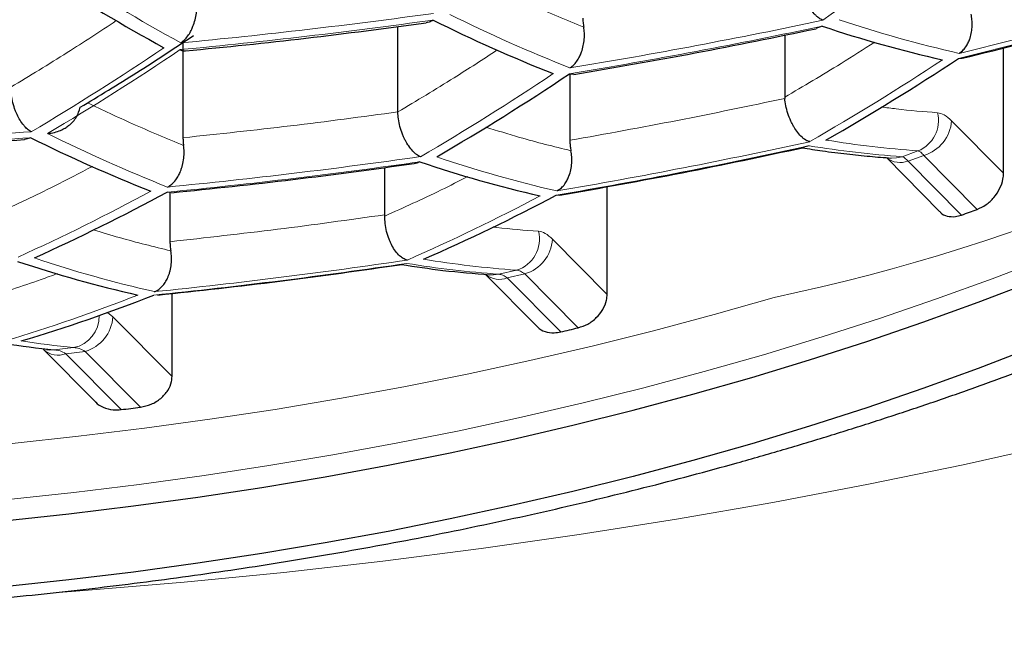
# Model space of a CAD drawing. Header units: millimetres. Extents: x 8 to 761, y 12 to 790.
# Tile 199 of 240: x 436 to 439.12, y 630.91 to 632.89. Entities that reach past the tile are written whole.
import ezdxf

# ---------------------------------------------------------------- set-up
doc = ezdxf.new("R2010")
doc.units = ezdxf.units.MM

msp = doc.modelspace()

# ---------------------------------------------------------------- linework, layer by layer
at = {"color": 7, "linetype": 'Continuous', "lineweight": 30}
for p, q in [((437.2006, 632.5934), (437.2006, 632.8643)), ((438.5454, 632.8653), (438.5255, 632.858)), ((438.4265, 632.8373), (438.4265, 632.6404)), ((436.5196, 632.8132), (436.5196, 632.5116)), ((439.12, 632.3992), (439.12, 632.7968)), ((438.9775, 632.7631), (438.9886, 632.7643)), ((437.7441, 632.7141), (437.7584, 632.7128)), ((437.7455, 632.714), (437.7455, 632.5035)), ((438.4265, 632.6404), (438.4266, 632.6363)), ((436.0371, 632.5117), (436.0174, 632.5065)), ((438.5039, 632.4861), (438.4875, 632.4822)), ((438.7485, 632.4486), (438.9183, 632.2771)), ((437.1593, 632.2676), (437.1593, 632.4177)), ((437.8636, 632.0154), (437.8636, 632.3572)), ((436.4834, 632.3383), (436.4692, 632.3391)), ((436.4783, 632.3385), (436.4783, 632.1824)), ((437.7026, 632.3296), (437.7136, 632.3311)), ((437.1592, 632.2635), (437.1593, 632.2676)), ((437.4783, 632.0788), (437.6418, 631.9137)), ((436.485, 631.7552), (436.485, 632.0185)), ((436.0762, 631.8426), (436.0775, 631.841)), ((436.0776, 631.8409), (436.242, 631.6748))]:
    msp.add_line(p, q, dxfattribs=at)
at = {"color": 252, "linetype": 'Continuous', "lineweight": 0}
for p, q in [((439.12, 632.3992), (438.9553, 632.5655)), ((438.7981, 632.4516), (438.8486, 632.4699)), ((438.8673, 632.4557), (438.8171, 632.4375)), ((438.8673, 632.4557), (439.0367, 632.2848)), ((438.8171, 632.4375), (438.9863, 632.2667)), ((437.8636, 632.0154), (437.6907, 632.19)), ((437.5205, 632.0793), (437.5763, 632.0922)), ((437.6027, 632.0803), (437.5473, 632.0674)), ((437.6027, 632.0803), (437.7719, 631.9095)), ((437.5473, 632.0674), (437.7166, 631.8965)), ((436.2976, 631.9444), (436.2804, 631.9582)), ((436.485, 631.7552), (436.2976, 631.9444)), ((436.1117, 631.8395), (436.1732, 631.8467)), ((436.2096, 631.8347), (436.1486, 631.8274)), ((436.1486, 631.8274), (436.3239, 631.6504)), ((436.2096, 631.8347), (436.3845, 631.6581))]:
    msp.add_line(p, q, dxfattribs=at)
at = {"color": 252, "linetype": 'Continuous', "lineweight": 0, "flags": 128}
for points in [[(442.5396, 632.6477), (442.2947, 632.5348), (442.0445, 632.4255), (441.7891, 632.3198), (441.5288, 632.2177), (441.2636, 632.1194), (440.9938, 632.025), (440.7195, 631.9344), (440.441, 631.8477), (440.1584, 631.7651), (439.872, 631.6865), (439.5818, 631.612), (439.2882, 631.5417), (438.9914, 631.4756), (438.6914, 631.4138), (438.3886, 631.3563), (438.0831, 631.3031), (437.7752, 631.2542), (437.465, 631.2098), (437.1528, 631.1699), (436.8388, 631.1344), (436.5232, 631.1034), (436.2062, 631.0769), (436.1127, 631.0699)], [(438.7981, 632.4516), (438.7802, 632.4475), (438.764, 632.4473)], [(435.9655, 631.366), (436.1738, 631.3882), (436.381, 631.4135), (436.5869, 631.4417), (436.7913, 631.4728), (436.9942, 631.5069), (437.1954, 631.5438), (437.3947, 631.5835), (437.5921, 631.6261), (437.7874, 631.6715), (437.9804, 631.7197), (438.171, 631.7706), (438.3591, 631.8242), (438.5446, 631.8805), (438.7273, 631.9394), (438.9071, 632.0009), (439.0839, 632.0649), (439.2576, 632.1315)], [(437.5205, 632.0793), (437.5033, 632.077), (437.4916, 632.0775)], [(435.9783, 631.5434), (436.1885, 631.5659), (436.3975, 631.5914), (436.6051, 631.6198), (436.8114, 631.6512), (437.0161, 631.6856), (437.219, 631.7228), (437.4201, 631.7629), (437.6192, 631.8059), (437.8162, 631.8517), (438.0109, 631.9003), (438.2032, 631.9517), (438.3929, 632.0057)], [(436.1117, 631.8395), (436.0954, 631.8388), (436.0869, 631.8397)]]:
    msp.add_lwpolyline(points, dxfattribs=at)
at = {"color": 7, "linetype": 'Continuous', "lineweight": 30, "flags": 128}
for points in [[(438.3217, 631.752), (438.5054, 631.8077), (438.6863, 631.866), (438.8644, 631.9269), (439.0395, 631.9903), (439.2114, 632.0562)], [(439.2114, 631.8466), (439.0395, 631.7807), (438.8644, 631.7173), (438.6863, 631.6564), (438.5054, 631.5981), (438.3217, 631.5424)], [(435.9514, 631.2981), (436.1577, 631.3202), (436.3628, 631.3452), (436.5667, 631.3731), (436.7692, 631.404), (436.9701, 631.4377), (437.1693, 631.4742), (437.3667, 631.5136), (437.5622, 631.5558), (437.7555, 631.6008), (437.9466, 631.6485), (438.1354, 631.6989), (438.3217, 631.752)], [(438.3217, 631.5424), (438.1354, 631.4893), (437.9466, 631.4388), (437.7555, 631.3911), (437.5622, 631.3462), (437.3667, 631.304), (437.1693, 631.2646), (436.9701, 631.2281), (436.7692, 631.1944), (436.5667, 631.1635), (436.3628, 631.1356), (436.1577, 631.1106), (435.9514, 631.0885)]]:
    msp.add_lwpolyline(points, dxfattribs=at)
at = {"color": 252, "linetype": 'Continuous', "lineweight": 0}
for centre, radius, start, end in [((437.0723, 638.2509), 6.3833, 281.94, 325.73957), ((432.8142, 640.9224), 9.8734, 305.49557, 308.55264), ((439.6299, 638.4753), 6.4644, 237.23888, 241.16808), ((434.8187, 649.9073), 17.6413, 283.6353, 286.32951), ((434.8204, 649.948), 17.6656, 283.61633, 286.30658), ((434.7234, 651.5645), 18.8586, 275.43842, 277.88958), ((434.7254, 651.6023), 18.8749, 275.43302, 277.88202), ((439.5988, 637.4064), 5.0275, 243.6217, 248.3727), ((434.7498, 650.831), 18.3445, 279.39968, 281.94657), ((439.8436, 636.594), 3.9117, 251.4402, 257.2343), ((434.7479, 650.7919), 18.3244, 279.41063, 281.96043), ((431.7426, 639.7918), 8.4369, 300.61156, 303.99087), ((431.8005, 639.7782), 8.4268, 300.60075, 303.9838), ((434.6565, 639.2162), 7.7416, 299.81481, 303.4714), ((433.1647, 639.4837), 8.1438, 300.28991, 303.78069), ((438.8105, 632.5656), 0.103, 291.7086, 14.3226), ((438.8322, 632.574), 0.1234, 286.5248, 356.0223), ((434.6812, 651.3167), 18.8539, 271.68574, 274.12407), ((434.6832, 651.3555), 18.8736, 271.68306, 274.11884), ((438.325, 637.0304), 5.0292, 243.6176, 248.3673), ((434.7017, 649.8225), 17.7484, 279.73423, 282.37003), ((434.7037, 649.864), 17.7761, 279.71822, 282.34975), ((439.0253, 635.6625), 3.2189, 260.6777, 265.9539), ((434.6775, 650.6691), 18.4012, 275.59308, 278.10613), ((438.5901, 636.1885), 3.9462, 251.2806, 257.0292), ((438.7926, 632.5038), 0.0707, 232.8497, 290.3101), ((434.6754, 650.629), 18.3777, 275.60123, 278.11755), ((433.2494, 638.2078), 6.6666, 294.34145, 298.37599), ((434.6839, 637.9331), 6.3426, 293.67361, 297.89354), ((437.5471, 632.1899), 0.102, 286.6733, 14.6318), ((437.5676, 632.1986), 0.1234, 286.5202, 356.0216), ((437.2954, 635.8415), 3.9145, 251.4273, 257.2178), ((434.6252, 649.6388), 17.7176, 275.83876, 278.45045), ((434.6274, 649.6812), 17.7489, 275.8271, 278.4341), ((437.7498, 635.2903), 3.2192, 260.6878, 265.9156), ((437.8035, 635.3031), 3.2189, 260.6777, 265.9539), ((437.5227, 632.1336), 0.0706, 232.5431, 290.3289), ((434.4705, 636.8489), 5.1976, 286.6039, 291.51), ((436.1535, 631.945), 0.1003, 281.3173, 1.8562), ((436.1745, 631.9529), 0.1234, 286.5202, 356.0216), ((436.5045, 635.0636), 3.234, 261.1526, 264.1194), ((436.1242, 631.8924), 0.0695, 227.8124, 290.6076)]:
    msp.add_arc(centre, radius, start, end, dxfattribs=at)
at = {"color": 7, "linetype": 'Continuous', "lineweight": 30}
for centre, radius, start, end in [((439.5768, 638.4596), 6.4644, 237.23888, 241.16808), ((439.5468, 637.3898), 5.0292, 243.6176, 248.3673), ((439.7922, 636.5759), 3.9145, 251.4273, 257.2178), ((434.7202, 639.206), 7.7224, 299.79096, 303.45592), ((433.2254, 639.4717), 8.1293, 300.27346, 303.76996), ((438.2708, 637.0158), 5.0275, 243.6217, 248.3727), ((438.5369, 636.1729), 3.9462, 251.2806, 257.0292), ((433.308, 638.1955), 6.6551, 294.31865, 298.35949), ((434.745, 637.9227), 6.3269, 293.63979, 297.86916), ((435.4675, 642.1351), 10.477, 289.62482, 289.91748), ((437.2406, 635.8283), 3.9117, 251.4402, 257.2343), ((434.5291, 636.8384), 5.1854, 286.5604, 291.477), ((434.8639, 644.1704), 12.601, 283.08411, 283.34248), ((436.4498, 635.0568), 3.235, 261.1829, 263.9999), ((434.5739, 645.7522), 14.21, 277.07404, 277.32034)]:
    msp.add_arc(centre, radius, start, end, dxfattribs=at)
at = {"color": 252, "linetype": 'Continuous', "lineweight": 0}
for points, knots in [([(417.0656, 638.937), (417.0764, 638.8322), (417.0979, 638.6226), (417.1451, 638.3088), (417.2033, 637.9949), (417.2736, 637.6812), (417.3558, 637.3677), (417.45, 637.0548), (417.5563, 636.7427), (417.6747, 636.4314), (417.7996, 636.1349), (417.9293, 635.8531), (418.062, 635.5859), (418.204, 635.3201), (418.3552, 635.0559), (418.5157, 634.7932), (418.6855, 634.5323), (418.8648, 634.2733), (419.0535, 634.0163), (419.2517, 633.7614), (419.4593, 633.5087), (419.6766, 633.2584), (419.9083, 633.0052), (420.1554, 632.7495), (420.4187, 632.4917), (420.693, 632.2373), (420.9765, 631.9882), (421.2691, 631.7444), (421.5705, 631.5062), (421.8832, 631.2716), (422.2073, 631.041), (422.5429, 630.8146), (422.889, 630.5932), (423.2455, 630.3773), (423.6126, 630.1669), (423.965, 629.976), (424.3003, 629.8036), (424.6163, 629.6484), (424.9389, 629.4974), (425.2631, 629.3529), (425.5882, 629.2148), (425.9141, 629.0831), (426.2457, 628.9558), (426.583, 628.8329), (426.9259, 628.7146), (427.2742, 628.6012), (427.6278, 628.4927), (427.9915, 628.3877), (428.3654, 628.2868), (428.7495, 628.1903), (429.1385, 628.0997), (429.5258, 628.0166), (429.9111, 627.9408), (430.2939, 627.8721), (430.6801, 627.8093), (431.0712, 627.7524), (431.467, 627.7016), (431.8672, 627.6569), (432.2696, 627.6187), (432.6808, 627.5865), (433.1004, 627.5608), (433.5283, 627.5421), (433.9571, 627.5308), (434.3624, 627.5272), (434.7439, 627.53), (435.1012, 627.5379), (435.4581, 627.5509), (435.8155, 627.5692), (436.1733, 627.5927), (436.5312, 627.6214), (436.8875, 627.6553), (437.2538, 627.6956), (437.6295, 627.7428), (438.0142, 627.7975), (438.3959, 627.8581), (438.7758, 627.9248), (439.1537, 627.9977), (439.5294, 628.0767), (439.901, 628.1612), (440.2737, 628.2525), (440.6471, 628.3508), (441.0209, 628.4561), (441.3893, 628.567), (441.7519, 628.683), (442.1086, 628.8043), (442.4592, 628.9305), (442.8037, 629.0616), (443.1421, 629.1973), (443.4741, 629.3375), (443.7999, 629.4821), (444.1193, 629.6308), (444.4322, 629.7835), (444.7385, 629.9401), (445.0382, 630.1005), (445.3313, 630.2644), (445.627, 630.4373), (445.9245, 630.6193), (446.2231, 630.8108), (446.5136, 631.0059), (446.8164, 631.2188), (447.1293, 631.4503), (447.4501, 631.7011), (447.7588, 631.9562), (448.0556, 632.2156), (448.3405, 632.4788), (448.6135, 632.7457), (448.8748, 633.0162), (449.1243, 633.2898), (449.3667, 633.5718), (449.6012, 633.8621), (449.8271, 634.1607), (450.0311, 634.4494), (450.2152, 634.7277), (450.3812, 634.995), (450.5374, 635.2641), (450.6841, 635.5348), (450.8211, 635.807), (450.9485, 636.0805), (451.0665, 636.3553), (451.1748, 636.6312), (451.2737, 636.9082), (451.3631, 637.1862), (451.4431, 637.465), (451.5151, 637.7502), (451.5785, 638.0418), (451.6323, 638.3397), (451.6763, 638.6381), (451.6967, 638.8374), (451.7069, 638.937)], [0, 0, 0, 0, 0.009667, 0.019335, 0.029002, 0.038724, 0.048447, 0.058169, 0.067929, 0.07769, 0.08745, 0.095948, 0.104448, 0.112948, 0.121446, 0.129945, 0.138445, 0.146945, 0.155444, 0.163944, 0.172445, 0.180946, 0.189446, 0.198504, 0.207564, 0.216624, 0.225682, 0.234566, 0.243452, 0.252336, 0.261271, 0.270208, 0.279143, 0.288054, 0.296967, 0.305878, 0.312993, 0.320111, 0.327228, 0.334343, 0.341131, 0.34792, 0.354709, 0.361496, 0.368285, 0.375076, 0.381866, 0.388655, 0.39573, 0.402809, 0.409887, 0.416963, 0.423704, 0.430448, 0.437192, 0.443934, 0.450767, 0.457603, 0.464439, 0.471273, 0.478453, 0.485636, 0.49282, 0.5, 0.505983, 0.511968, 0.517953, 0.523937, 0.529988, 0.536042, 0.542095, 0.548147, 0.554797, 0.561449, 0.568102, 0.574752, 0.581487, 0.588225, 0.594963, 0.601698, 0.608737, 0.615779, 0.622821, 0.62986, 0.636889, 0.64392, 0.650952, 0.657981, 0.665009, 0.672039, 0.679068, 0.686096, 0.693122, 0.700151, 0.707179, 0.714206, 0.721919, 0.729634, 0.737349, 0.745062, 0.754446, 0.763831, 0.773215, 0.782598, 0.791982, 0.801365, 0.810747, 0.82013, 0.829512, 0.839428, 0.849345, 0.85926, 0.867925, 0.876591, 0.885257, 0.893922, 0.902586, 0.911251, 0.919917, 0.92858, 0.937244, 0.945909, 0.954574, 0.963238, 0.972427, 0.981619, 0.99081, 1, 1, 1, 1]), ([(450.5758, 637.4086), (450.5402, 637.2996), (450.469, 637.0814), (450.3448, 636.756), (450.2078, 636.4322), (450.0567, 636.1102), (449.892, 635.7902), (449.7133, 635.4724), (449.5208, 635.157), (449.3142, 634.8443), (449.1091, 634.5561), (448.9086, 634.2922), (448.7156, 634.0518), (448.5138, 633.8136), (448.2937, 633.5671), (448.0538, 633.313), (447.7925, 633.0518), (447.5196, 632.7942), (447.2351, 632.5403), (446.9388, 632.2904), (446.6307, 632.0448), (446.3109, 631.8036), (445.9793, 631.5672), (445.6593, 631.3516), (445.3533, 631.1557), (445.0639, 630.9788), (444.767, 630.8056), (444.4634, 630.6367), (444.1531, 630.4722), (443.8362, 630.3122), (443.5122, 630.1565), (443.181, 630.0054), (442.8428, 629.8589), (442.4976, 629.7173), (442.1456, 629.5808), (441.7815, 629.4475), (441.4048, 629.3182), (441.0155, 629.1931), (440.6195, 629.0746), (440.2302, 628.9663), (439.8486, 628.8679), (439.4755, 628.7786), (439.0979, 628.6953), (438.7141, 628.6177), (438.3242, 628.5461), (437.9286, 628.4808), (437.5294, 628.4223), (437.1298, 628.371), (436.73, 628.3268), (436.3304, 628.2897), (435.9288, 628.2594), (435.5257, 628.2359), (435.1335, 628.22), (434.7526, 628.2109), (434.3832, 628.208), (434.0138, 628.211), (433.6448, 628.2199), (433.2764, 628.2347), (432.9089, 628.2553), (432.5427, 628.2816), (432.1711, 628.3142), (431.7946, 628.3535), (431.4135, 628.3997), (431.0351, 628.452), (430.6717, 628.5085), (430.3231, 628.5686), (429.9892, 628.6315), (429.6585, 628.699), (429.3284, 628.7717), (428.9992, 628.8496), (428.6712, 628.9326), (428.347, 629.0201), (428.0259, 629.1122), (427.7081, 629.2089), (427.3936, 629.3101), (427.0836, 629.4154), (426.7695, 629.5279), (426.4517, 629.6479), (426.1308, 629.7757), (425.8157, 629.9076), (425.5066, 630.0436), (425.2034, 630.1835), (424.9063, 630.3272), (424.6152, 630.4745), (424.3268, 630.6272), (424.0415, 630.7852), (423.7594, 630.9487), (423.4841, 631.1155), (423.208, 631.2901), (422.932, 631.4728), (422.6565, 631.6638), (422.3889, 631.858), (422.1292, 632.0553), (421.8773, 632.2556), (421.6332, 632.4588), (421.397, 632.6647), (421.1685, 632.8731), (420.9478, 633.084), (420.7349, 633.2973), (420.5296, 633.5128), (420.3272, 633.7357), (420.1282, 633.9661), (419.9334, 634.2041), (419.7472, 634.4442), (419.5581, 634.7022), (419.368, 634.9785), (419.1792, 635.2734), (419.0027, 635.5706), (418.8384, 635.8698), (418.6865, 636.1709), (418.5457, 636.4757), (418.4168, 636.7839), (418.2988, 637.0954), (418.2307, 637.3042), (418.1967, 637.4086)], [0, 0, 0, 0, 0.012016, 0.024033, 0.036048, 0.048064, 0.060082, 0.072098, 0.084115, 0.096133, 0.10815, 0.117635, 0.127123, 0.13661, 0.146095, 0.15685, 0.167607, 0.178362, 0.189118, 0.199875, 0.210631, 0.221388, 0.232148, 0.242905, 0.251473, 0.260044, 0.268615, 0.277183, 0.285692, 0.294204, 0.302716, 0.311225, 0.319737, 0.328251, 0.336765, 0.345277, 0.354177, 0.363081, 0.371985, 0.380885, 0.388912, 0.396942, 0.404971, 0.412997, 0.421139, 0.429285, 0.437431, 0.445573, 0.453555, 0.461543, 0.469533, 0.477521, 0.485503, 0.49278, 0.50006, 0.507341, 0.514618, 0.521895, 0.529174, 0.536454, 0.543731, 0.55142, 0.559114, 0.566807, 0.574496, 0.581455, 0.588416, 0.595377, 0.602335, 0.609461, 0.616589, 0.623716, 0.630842, 0.638038, 0.645235, 0.652433, 0.659629, 0.667457, 0.675287, 0.683117, 0.690945, 0.698771, 0.706599, 0.714428, 0.722254, 0.730365, 0.738477, 0.74659, 0.754701, 0.763481, 0.772263, 0.781045, 0.789825, 0.798603, 0.807384, 0.816164, 0.824943, 0.833721, 0.8425, 0.851279, 0.860057, 0.869478, 0.878902, 0.888326, 0.897747, 0.909039, 0.920333, 0.931625, 0.942916, 0.954209, 0.965501, 0.977, 0.988501, 1, 1, 1, 1]), ([(419.0052, 637.4158), (419.0397, 637.3123), (419.1087, 637.1052), (419.2285, 636.7965), (419.3604, 636.4891), (419.5055, 636.1836), (419.6635, 635.88), (419.8346, 635.5784), (420.0187, 635.2792), (420.2159, 634.9824), (420.4114, 634.7091), (420.6023, 634.4587), (420.7857, 634.2307), (420.9774, 634.0048), (421.1879, 633.7692), (421.419, 633.5244), (421.6723, 633.2711), (421.9369, 633.0213), (422.2128, 632.7752), (422.5001, 632.5329), (422.7988, 632.2947), (423.109, 632.0609), (423.4305, 631.8317), (423.7409, 631.6226), (424.0376, 631.4328), (424.3183, 631.2612), (424.6063, 631.0933), (424.9, 630.93), (425.1994, 630.7714), (425.5042, 630.6175), (425.8159, 630.4678), (426.1344, 630.3224), (426.4596, 630.1815), (426.7915, 630.0452), (427.13, 629.9138), (427.4801, 629.7856), (427.8422, 629.6612), (428.2164, 629.5408), (428.5971, 629.4267), (428.9597, 629.3258), (429.3029, 629.2368), (429.6254, 629.1587), (429.9515, 629.0851), (430.281, 629.0163), (430.6139, 628.9524), (430.9499, 628.8935), (431.2888, 628.8396), (431.6358, 628.7902), (431.9909, 628.7455), (432.3541, 628.706), (432.7192, 628.6723), (433.0802, 628.6451), (433.4369, 628.624), (433.7889, 628.6089), (434.1415, 628.5993), (434.4945, 628.5953), (434.8475, 628.5972), (435.2003, 628.6047), (435.5526, 628.6178), (435.9107, 628.6368), (436.2744, 628.6621), (436.6432, 628.6941), (437.0101, 628.732), (437.3629, 628.7745), (437.7018, 628.8209), (438.0266, 628.8705), (438.3489, 628.9248), (438.6696, 628.984), (438.9886, 629.0479), (439.3055, 629.1167), (439.6192, 629.1898), (439.9652, 629.2762), (440.3419, 629.3775), (440.747, 629.4957), (441.1185, 629.6127), (441.4575, 629.7266), (441.7655, 629.8361), (442.0685, 629.9497), (442.3663, 630.0673), (442.6588, 630.1887), (442.946, 630.3138), (443.2279, 630.4424), (443.5078, 630.5761), (443.7855, 630.7149), (444.0606, 630.8588), (444.3298, 631.006), (444.5992, 631.16), (444.8682, 631.3208), (445.1365, 631.4887), (445.3979, 631.6598), (445.6523, 631.8339), (445.8998, 632.011), (446.1404, 632.1908), (446.3741, 632.3734), (446.626, 632.579), (446.8934, 632.8087), (447.1727, 633.0634), (447.4226, 633.3051), (447.6456, 633.5329), (447.8442, 633.7458), (448.0349, 633.9609), (448.2276, 634.1894), (448.4207, 634.4317), (448.6128, 634.688), (448.7946, 634.9465), (448.966, 635.2071), (449.1273, 635.4696), (449.2783, 635.7339), (449.4192, 635.9998), (449.5512, 636.2699), (449.6741, 636.5442), (449.7873, 636.8225), (449.8906, 637.102), (449.9504, 637.2892), (449.9803, 637.3828)], [0, 0, 0, 0, 0.0119292, 0.0238599, 0.035789, 0.0477185, 0.0596496, 0.071579, 0.0835091, 0.0954408, 0.1073708, 0.1167787, 0.1261885, 0.1355981, 0.1450059, 0.1559083, 0.1668121, 0.1777143, 0.1886177, 0.1995228, 0.210426, 0.2213306, 0.2322371, 0.2431415, 0.2518285, 0.2605178, 0.269207, 0.2778937, 0.2864505, 0.2950099, 0.3035691, 0.3121257, 0.3206845, 0.3292465, 0.3378081, 0.3463667, 0.3553139, 0.3642651, 0.3732162, 0.3821631, 0.3894314, 0.3967021, 0.4039726, 0.4112407, 0.4185105, 0.4257831, 0.4330556, 0.4403252, 0.4479508, 0.4555798, 0.4632087, 0.4708342, 0.4781055, 0.4853799, 0.4926542, 0.4999254, 0.507197, 0.5144717, 0.5217464, 0.5290181, 0.5367084, 0.5444022, 0.5520961, 0.5597865, 0.5667345, 0.573685, 0.5806356, 0.5875837, 0.5946097, 0.601638, 0.6086664, 0.6156926, 0.625158, 0.6346261, 0.6440918, 0.6516663, 0.6592432, 0.6668203, 0.6743951, 0.6819681, 0.6895431, 0.6971182, 0.7046913, 0.7125455, 0.7204016, 0.7282579, 0.7361122, 0.7445258, 0.7529414, 0.7613572, 0.769771, 0.7781832, 0.7865973, 0.7950114, 0.8034238, 0.8146391, 0.8258564, 0.8370719, 0.8461004, 0.8551307, 0.864161, 0.8731897, 0.8836525, 0.8941178, 0.9045832, 0.9150462, 0.925508, 0.9359721, 0.9464363, 0.9568982, 0.9676724, 0.978449, 0.9892257, 1, 1, 1, 1]), ([(437.7894, 632.8623), (437.7354, 632.8845), (437.6325, 632.927), (437.5285, 632.9765), (437.4791, 633)], [0, 0, 0, 0, 0.525509, 1, 1, 1, 1]), ([(436.3081, 632.8826), (436.2564, 632.8485), (436.1449, 632.7752), (436.034, 632.7081), (435.9746, 632.6721)], [0, 0, 0, 0, 0.464144, 1, 1, 1, 1]), ([(437.5155, 632.7897), (437.47, 632.76), (437.3647, 632.6914), (437.26, 632.6289), (437.2006, 632.5934)], [0, 0, 0, 0, 0.432693, 1, 1, 1, 1]), ([(438.7118, 632.8148), (438.6761, 632.7919), (438.5807, 632.7307), (438.4859, 632.6751), (438.4265, 632.6404)], [0, 0, 0, 0, 0.373793, 1, 1, 1, 1]), ([(436.5216, 632.4874), (436.4676, 632.5097), (436.3667, 632.5513), (436.2647, 632.5998), (436.2173, 632.6224)], [0, 0, 0, 0, 0.534842, 1, 1, 1, 1]), ([(438.9103, 632.5911), (438.8669, 632.5944), (438.8082, 632.5989), (438.7485, 632.6072), (438.7329, 632.6094)], [0, 0, 0, 0, 0.7381017, 1, 1, 1, 1]), ([(438.9553, 632.5655), (438.9475, 632.5726), (438.9318, 632.5868), (438.9175, 632.5897), (438.9103, 632.5911)], [0, 0, 0, 0, 0.5001226, 1, 1, 1, 1]), ([(437.749, 632.4705), (437.6949, 632.4838), (437.6055, 632.5057), (437.5148, 632.5344), (437.479, 632.5457)], [0, 0, 0, 0, 0.605123, 1, 1, 1, 1]), ([(438.8486, 632.4699), (438.8004, 632.4739), (438.704, 632.4819), (438.606, 632.4967), (438.557, 632.5042)], [0, 0, 0, 0, 0.5, 1, 1, 1, 1]), ([(438.8171, 632.4375), (438.8137, 632.4413), (438.807, 632.4487), (438.8011, 632.4506), (438.7981, 632.4516)], [0, 0, 0, 0, 0.500022, 1, 1, 1, 1]), ([(438.8486, 632.4699), (438.8516, 632.469), (438.8574, 632.467), (438.864, 632.4595), (438.8673, 632.4557)], [0, 0, 0, 0, 0.4999745, 1, 1, 1, 1]), ([(436.2327, 632.4207), (436.1923, 632.3996), (436.092, 632.3473), (435.9925, 632.301), (435.9331, 632.2733)], [0, 0, 0, 0, 0.403369, 1, 1, 1, 1]), ([(437.4225, 632.3889), (437.3941, 632.3744), (437.3059, 632.3296), (437.2185, 632.2902), (437.1592, 632.2635)], [0, 0, 0, 0, 0.321743, 1, 1, 1, 1]), ([(437.6457, 632.2156), (437.602, 632.2188), (437.5546, 632.2222), (437.5066, 632.2287), (437.503, 632.2292)], [0, 0, 0, 0, 0.92485, 1, 1, 1, 1]), ([(436.4811, 632.1535), (436.4271, 632.1665), (436.3459, 632.1861), (436.2636, 632.2117), (436.236, 632.2203)], [0, 0, 0, 0, 0.664759, 1, 1, 1, 1]), ([(437.6907, 632.19), (437.6828, 632.1971), (437.6672, 632.2113), (437.6529, 632.2142), (437.6457, 632.2156)], [0, 0, 0, 0, 0.500104, 1, 1, 1, 1]), ([(436.1223, 632.0816), (436.1048, 632.0751), (436.0273, 632.0463), (435.9507, 632.0227), (435.8915, 632.0044)], [0, 0, 0, 0, 0.226257, 1, 1, 1, 1]), ([(437.5473, 632.0674), (437.5427, 632.0708), (437.5335, 632.0776), (437.5248, 632.0787), (437.5205, 632.0793)], [0, 0, 0, 0, 0.500026, 1, 1, 1, 1]), ([(437.5763, 632.0922), (437.5806, 632.0916), (437.5891, 632.0905), (437.5981, 632.0837), (437.6027, 632.0803)], [0, 0, 0, 0, 0.499978, 1, 1, 1, 1]), ([(436.1486, 631.8274), (436.1424, 631.8308), (436.1299, 631.8377), (436.1178, 631.8389), (436.1117, 631.8395)], [0, 0, 0, 0, 0.500184, 1, 1, 1, 1]), ([(436.1732, 631.8467), (436.1791, 631.8461), (436.1911, 631.8449), (436.2034, 631.8381), (436.2096, 631.8347)], [0, 0, 0, 0, 0.499825, 1, 1, 1, 1])]:
    msp.add_open_spline(points, degree=3, knots=knots, dxfattribs=at)
at = {"color": 7, "linetype": 'Continuous', "lineweight": 30}
for points, knots in [([(419.2087, 636.3631), (419.2271, 636.3255), (419.2712, 636.2354), (419.3447, 636.0937), (419.4287, 635.9379), (419.516, 635.783), (419.6065, 635.6289), (419.7002, 635.4756), (419.797, 635.3232), (419.8971, 635.1716), (420.0004, 635.0208), (420.1069, 634.8709), (420.2161, 634.7223), (420.3282, 634.5751), (420.4428, 634.4296), (420.5605, 634.2851), (420.6809, 634.142), (420.804, 634.0002), (420.9297, 633.86), (421.0579, 633.7213), (421.1886, 633.5843), (421.3218, 633.4488), (421.4575, 633.3148), (421.5956, 633.1825), (421.736, 633.0518), (421.8786, 632.9227), (422.0237, 632.7953), (422.171, 632.6695), (422.3206, 632.5453), (422.4727, 632.4226), (422.6271, 632.3015), (422.7835, 632.182), (422.9419, 632.0645), (423.1021, 631.9489), (423.2643, 631.835), (423.4284, 631.723), (423.5944, 631.6126), (423.7625, 631.504), (423.9317, 631.3976), (424.1025, 631.2933), (424.2746, 631.191), (424.449, 631.0901), (424.6253, 630.991), (424.8033, 630.8937), (424.9828, 630.7984), (425.1635, 630.7051), (425.3452, 630.6138), (425.5278, 630.5248), (425.7116, 630.4378), (425.897, 630.3525), (426.084, 630.269), (426.272, 630.1875), (426.461, 630.1081), (426.6508, 630.0307), (426.8415, 629.9554), (427.0331, 629.8821), (427.2258, 629.8108), (427.4194, 629.7414), (427.6137, 629.6741), (427.8087, 629.6088), (428.0047, 629.5455), (428.2021, 629.4839), (428.4009, 629.4241), (428.6007, 629.3662), (428.8014, 629.3103), (429.0027, 629.2563), (429.2043, 629.2044), (429.4061, 629.1545), (429.6079, 629.1068), (429.8097, 629.0612), (430.0119, 629.0175), (430.2145, 628.9758), (430.4176, 628.9361), (430.621, 628.8983), (430.8247, 628.8625), (431.0288, 628.8286), (431.2333, 628.7967), (431.4382, 628.7668), (431.6435, 628.7387), (431.8493, 628.7125), (432.0555, 628.6883), (432.2617, 628.6661), (432.4682, 628.6457), (432.6751, 628.6273), (432.8828, 628.6108), (433.091, 628.5961), (433.2995, 628.5833), (433.5079, 628.5725), (433.716, 628.5636), (433.9235, 628.5566), (434.1302, 628.5516), (434.3358, 628.5486), (434.5404, 628.5474), (434.7453, 628.5482), (434.9507, 628.5508), (435.1568, 628.5554), (435.3628, 628.5619), (435.5689, 628.5703), (435.775, 628.5806), (435.9811, 628.5928), (436.1874, 628.6069), (436.3938, 628.623), (436.6003, 628.641), (436.807, 628.6609), (437.0133, 628.6828), (437.2192, 628.7065), (437.4243, 628.7321), (437.6291, 628.7597), (437.8332, 628.7891), (438.0361, 628.8203), (438.2378, 628.8532), (438.4387, 628.8881), (438.6395, 628.9249), (438.8401, 628.9637), (439.0406, 629.0044), (439.241, 629.0471), (439.4414, 629.0919), (439.6415, 629.1387), (439.8413, 629.1874), (440.0403, 629.238), (440.2387, 629.2906), (440.4363, 629.3451), (440.6331, 629.4015), (440.8291, 629.4598), (441.0243, 629.52), (441.2187, 629.5822), (441.412, 629.6462), (441.6041, 629.7121), (441.7949, 629.7797), (441.9846, 629.8492), (442.1732, 629.9206), (442.3608, 629.994), (442.5474, 630.0692), (442.7331, 630.1464), (442.9179, 630.2257), (443.1018, 630.307), (443.285, 630.3903), (443.4673, 630.4757), (443.6482, 630.563), (443.8276, 630.6521), (444.0055, 630.743), (444.1821, 630.8358), (444.3573, 630.9306), (444.531, 631.0272), (444.703, 631.1256), (444.8732, 631.2257), (445.0415, 631.3275), (445.2076, 631.4308), (445.3722, 631.536), (445.5354, 631.6432), (445.6972, 631.7524), (445.857, 631.8633), (446.0149, 631.976), (446.1709, 632.0904), (446.325, 632.2066), (446.4772, 632.3246), (446.6276, 632.4446), (446.776, 632.5662), (446.9222, 632.6895), (447.066, 632.8143), (447.2074, 632.9406), (447.3465, 633.0685), (447.4833, 633.198), (447.6178, 633.3292), (447.75, 633.462), (447.88, 633.5965), (448.0073, 633.7324), (448.132, 633.8698), (448.2541, 634.0085), (448.3737, 634.1488), (448.4908, 634.2906), (448.6052, 634.4337), (448.7166, 634.578), (448.8251, 634.7235), (448.9304, 634.8696), (449.0331, 635.0172), (449.1331, 635.1663), (449.2304, 635.3169), (449.3245, 635.4683), (449.4153, 635.6206), (449.4904, 635.7509), (449.534, 635.8307), (449.5495, 635.8592)], [0, 0, 0, 0, 0.004792, 0.011474, 0.018145, 0.024805, 0.031456, 0.038099, 0.044736, 0.051368, 0.057997, 0.064624, 0.071253, 0.07779, 0.084333, 0.090858, 0.097361, 0.10384, 0.11029, 0.116709, 0.123093, 0.12945, 0.135787, 0.142089, 0.14836, 0.154601, 0.160814, 0.167, 0.173161, 0.179299, 0.18543, 0.191519, 0.197571, 0.20359, 0.209577, 0.215535, 0.221467, 0.227374, 0.233259, 0.239039, 0.244822, 0.250592, 0.256342, 0.262066, 0.267758, 0.273414, 0.279027, 0.284594, 0.29011, 0.295631, 0.301134, 0.306598, 0.312024, 0.317414, 0.322772, 0.3281, 0.3334, 0.338675, 0.343927, 0.349121, 0.354311, 0.359495, 0.364669, 0.369828, 0.374967, 0.380082, 0.385167, 0.390221, 0.395237, 0.400213, 0.405172, 0.410116, 0.415038, 0.41994, 0.424823, 0.42969, 0.434544, 0.439385, 0.444217, 0.449041, 0.45386, 0.458662, 0.46344, 0.468228, 0.473024, 0.477821, 0.482614, 0.487397, 0.492165, 0.496915, 0.501641, 0.506339, 0.511005, 0.515665, 0.520374, 0.525084, 0.529797, 0.534515, 0.539241, 0.543976, 0.548722, 0.553482, 0.558256, 0.563048, 0.567862, 0.572655, 0.577457, 0.582275, 0.587099, 0.591913, 0.596709, 0.601515, 0.60635, 0.611206, 0.616086, 0.620993, 0.62593, 0.630902, 0.635891, 0.640899, 0.645927, 0.650974, 0.656041, 0.66113, 0.66624, 0.671373, 0.676528, 0.681695, 0.686875, 0.692076, 0.697301, 0.702552, 0.707833, 0.713144, 0.718491, 0.723874, 0.729297, 0.734766, 0.740259, 0.745764, 0.751304, 0.756876, 0.76248, 0.768111, 0.773769, 0.779451, 0.785153, 0.790869, 0.796592, 0.802403, 0.808236, 0.814095, 0.819982, 0.825899, 0.831849, 0.837835, 0.843858, 0.84993, 0.856011, 0.862114, 0.868244, 0.8744, 0.880586, 0.886802, 0.893051, 0.899337, 0.905659, 0.911974, 0.91833, 0.92472, 0.931139, 0.937581, 0.944041, 0.950512, 0.956988, 0.96345, 0.970018, 0.976589, 0.983165, 0.989747, 0.996337, 1, 1, 1, 1]), ([(417.4396, 635.9953), (417.4541, 635.9657), (417.4958, 635.8803), (417.5684, 635.74), (417.6571, 635.5744), (417.749, 635.41), (417.8438, 635.2467), (417.9416, 635.0848), (418.0426, 634.9238), (418.1466, 634.7638), (418.2537, 634.6048), (418.3637, 634.4473), (418.4765, 634.2911), (418.5922, 634.1361), (418.7108, 633.9824), (418.8323, 633.8299), (418.9567, 633.6787), (419.084, 633.5287), (419.2142, 633.3799), (419.347, 633.2327), (419.4823, 633.0871), (419.62, 632.9432), (419.7604, 632.8007), (419.9033, 632.6597), (420.0487, 632.5204), (420.1966, 632.3826), (420.3468, 632.2465), (420.4994, 632.112), (420.654, 631.9794), (420.8103, 631.8491), (420.9689, 631.7203), (421.1296, 631.5932), (421.2929, 631.4676), (421.4579, 631.344), (421.6248, 631.2222), (421.7938, 631.1023), (421.9646, 630.9841), (422.1375, 630.8677), (422.3123, 630.7531), (422.4891, 630.6402), (422.668, 630.529), (422.8482, 630.4199), (423.0299, 630.3128), (423.2131, 630.2077), (423.3981, 630.1044), (423.5846, 630.003), (423.7728, 629.9034), (423.9624, 629.8058), (424.1536, 629.7101), (424.3462, 629.6163), (424.5403, 629.5244), (424.7359, 629.4344), (424.9329, 629.3463), (425.1312, 629.2601), (425.3305, 629.1759), (425.5305, 629.094), (425.7311, 629.0141), (425.9326, 628.9364), (426.135, 628.8606), (426.3384, 628.7869), (426.5427, 628.7151), (426.7479, 628.6453), (426.9542, 628.5774), (427.1615, 628.5114), (427.3698, 628.4474), (427.5792, 628.3853), (427.7897, 628.325), (428.0004, 628.2669), (428.2115, 628.2108), (428.4232, 628.1567), (428.6364, 628.1044), (428.8508, 628.054), (429.066, 628.0054), (429.282, 627.9588), (429.4984, 627.9141), (429.7151, 627.8714), (429.932, 627.8308), (430.1488, 627.7922), (430.3653, 627.7557), (430.5814, 627.7213), (430.7969, 627.689), (431.0122, 627.6588), (431.2288, 627.6303), (431.4471, 627.6035), (431.6667, 627.5786), (431.8863, 627.5556), (432.1059, 627.5346), (432.3256, 627.5155), (432.5454, 627.4984), (432.7653, 627.4832), (432.9854, 627.47), (433.2056, 627.4587), (433.4261, 627.4493), (433.6468, 627.4419), (433.8678, 627.4364), (434.089, 627.4328), (434.3096, 627.4311), (434.5296, 627.4314), (434.7488, 627.4336), (434.9683, 627.4378), (435.1878, 627.4438), (435.4075, 627.4518), (435.6273, 627.4617), (435.847, 627.4735), (436.0668, 627.4873), (436.2866, 627.503), (436.5062, 627.5206), (436.7257, 627.5402), (436.9451, 627.5617), (437.1642, 627.5851), (437.383, 627.6104), (437.601, 627.6376), (437.8183, 627.6667), (438.0347, 627.6977), (438.2506, 627.7305), (438.4658, 627.7652), (438.6806, 627.8019), (438.8948, 627.8405), (439.1086, 627.881), (439.3219, 627.9234), (439.5348, 627.9678), (439.7474, 628.0141), (439.9596, 628.0625), (440.1716, 628.1128), (440.3833, 628.1652), (440.5941, 628.2194), (440.8035, 628.2755), (441.0118, 628.3333), (441.2198, 628.3932), (441.4275, 628.4552), (441.6349, 628.5193), (441.8417, 628.5854), (442.0478, 628.6534), (442.2529, 628.7234), (442.457, 628.7953), (442.6596, 628.869), (442.8608, 628.9444), (443.0601, 629.0215), (443.2569, 629.1), (443.4532, 629.1806), (443.6493, 629.2634), (443.8456, 629.3489), (444.0405, 629.436), (444.2338, 629.525), (444.4256, 629.6159), (444.6159, 629.7085), (444.8048, 629.8031), (444.9923, 629.8995), (445.1783, 629.9978), (445.3629, 630.098), (445.5462, 630.2002), (445.7282, 630.3045), (445.9087, 630.4106), (446.0875, 630.5186), (446.2645, 630.6284), (446.4398, 630.74), (446.6134, 630.8535), (446.7853, 630.9689), (446.9553, 631.086), (447.1233, 631.2049), (447.2896, 631.3257), (447.4541, 631.4484), (447.6166, 631.5729), (447.7764, 631.6985), (447.9339, 631.8258), (448.0893, 631.9548), (448.243, 632.0858), (448.3943, 632.2183), (448.5432, 632.3525), (448.6897, 632.4881), (448.8339, 632.6254), (448.9757, 632.7643), (449.1152, 632.9049), (449.2524, 633.0471), (449.3875, 633.1913), (449.5201, 633.3371), (449.6501, 633.4844), (449.7772, 633.6328), (449.9017, 633.7827), (450.0235, 633.934), (450.1425, 634.0867), (450.2588, 634.2407), (450.3722, 634.396), (450.4827, 634.5526), (450.5903, 634.7104), (450.6947, 634.869), (450.7962, 635.0288), (450.8948, 635.1898), (450.9904, 635.352), (451.0829, 635.5152), (451.1721, 635.6793), (451.2548, 635.837), (451.306, 635.9404), (451.3299, 635.9885)], [0, 0, 0, 0, 0.003314, 0.009565, 0.0158, 0.022018, 0.028215, 0.034388, 0.040534, 0.046714, 0.052854, 0.058974, 0.065075, 0.071158, 0.077225, 0.083277, 0.089315, 0.095342, 0.101357, 0.107363, 0.113312, 0.119249, 0.125165, 0.131062, 0.136943, 0.142778, 0.148616, 0.154423, 0.160193, 0.165918, 0.171589, 0.177296, 0.182955, 0.188585, 0.194186, 0.19976, 0.205309, 0.210835, 0.216339, 0.221822, 0.227286, 0.232733, 0.23811, 0.243481, 0.248827, 0.254147, 0.259442, 0.264713, 0.26996, 0.275184, 0.280387, 0.285567, 0.290727, 0.295867, 0.300985, 0.30605, 0.311086, 0.316094, 0.321075, 0.326032, 0.330967, 0.33588, 0.340774, 0.345651, 0.350512, 0.355359, 0.360194, 0.36502, 0.369767, 0.374531, 0.379292, 0.384048, 0.388793, 0.393526, 0.398242, 0.402939, 0.407614, 0.412263, 0.416885, 0.421476, 0.426035, 0.430558, 0.435081, 0.439673, 0.444249, 0.448812, 0.453362, 0.457902, 0.462433, 0.466957, 0.471477, 0.475993, 0.480507, 0.485021, 0.489537, 0.494056, 0.498577, 0.503052, 0.507529, 0.512012, 0.5165, 0.520995, 0.525497, 0.530006, 0.534521, 0.539045, 0.543577, 0.548116, 0.552664, 0.557221, 0.561787, 0.566353, 0.570913, 0.575476, 0.580046, 0.584623, 0.589209, 0.593807, 0.598419, 0.603045, 0.607689, 0.612352, 0.617036, 0.621742, 0.626474, 0.631238, 0.635969, 0.640718, 0.645503, 0.650319, 0.655166, 0.660039, 0.664935, 0.669851, 0.674784, 0.67973, 0.684685, 0.689645, 0.694604, 0.699518, 0.704593, 0.709682, 0.714786, 0.719907, 0.725047, 0.730208, 0.735391, 0.740599, 0.745833, 0.751094, 0.756386, 0.76171, 0.767074, 0.772448, 0.777848, 0.783275, 0.788732, 0.794221, 0.799734, 0.805258, 0.810826, 0.816427, 0.822054, 0.827696, 0.8333, 0.838993, 0.844703, 0.850432, 0.856181, 0.861952, 0.867747, 0.873567, 0.879414, 0.88529, 0.891198, 0.897165, 0.903118, 0.909094, 0.915091, 0.921109, 0.927148, 0.933205, 0.939281, 0.945375, 0.951485, 0.957607, 0.963716, 0.969879, 0.976047, 0.982223, 0.988407, 0.994602, 1, 1, 1, 1]), ([(438.5471, 632.8838), (438.545, 632.8848), (438.5413, 632.8864), (438.5354, 632.8902), (438.5295, 632.8949), (438.5212, 632.9029), (438.5109, 632.9153), (438.5013, 632.9297), (438.4942, 632.9419), (438.4873, 632.9555), (438.4793, 632.9746), (438.4718, 632.998), (438.4695, 633.0121), (438.4683, 633.0191)], [0, 0, 0, 0, 0.0746044, 0.1330906, 0.1935578, 0.2660007, 0.398172, 0.5140395, 0.5661058, 0.6277954, 0.7551356, 0.8783575, 1, 1, 1, 1]), ([(436.5125, 632.8122), (436.5172, 632.8158), (436.526, 632.8225), (436.5357, 632.8348), (436.5419, 632.8447), (436.5456, 632.8516), (436.5487, 632.8583), (436.5532, 632.8691), (436.5584, 632.8848), (436.5625, 632.906), (436.5639, 632.9267), (436.5628, 632.9395), (436.5622, 632.9457)], [0, 0, 0, 0, 0.157622, 0.293445, 0.353245, 0.407607, 0.456549, 0.500093, 0.635551, 0.763254, 0.884308, 1, 1, 1, 1]), ([(438.9888, 632.7633), (439.1181, 632.7955), (439.3774, 632.8599), (439.6332, 632.9333), (439.7615, 632.9701)], [0, 0, 0, 0, 0.498399, 1, 1, 1, 1]), ([(437.312, 632.8844), (437.3079, 632.8819), (437.3008, 632.8775), (437.2932, 632.8764), (437.29, 632.876)], [0, 0, 0, 0, 0.571345, 1, 1, 1, 1]), ([(437.7868, 632.8906), (437.7869, 632.8862), (437.7871, 632.8772), (437.7887, 632.8673), (437.7894, 632.8623)], [0, 0, 0, 0, 0.491927, 1, 1, 1, 1]), ([(438.9793, 632.7789), (438.9838, 632.7823), (438.9922, 632.7885), (439.0007, 632.7999), (439.006, 632.809), (439.0091, 632.8155), (439.0116, 632.8216), (439.0151, 632.8316), (439.0188, 632.8462), (439.0208, 632.8659), (439.0204, 632.8852), (439.0182, 632.8975), (439.0171, 632.9035)], [0, 0, 0, 0, 0.157346, 0.293148, 0.353025, 0.407522, 0.456651, 0.500432, 0.635842, 0.763681, 0.884754, 1, 1, 1, 1]), ([(436.5279, 632.7867), (436.6552, 632.7995), (436.9099, 632.8251), (437.1632, 632.8589), (437.29, 632.8758)], [0, 0, 0, 0, 0.4993511, 1, 1, 1, 1]), ([(437.7459, 632.7328), (437.7505, 632.7363), (437.7591, 632.7428), (437.7682, 632.7546), (437.7739, 632.7641), (437.7773, 632.7709), (437.7801, 632.7773), (437.7841, 632.7877), (437.7885, 632.8029), (437.7915, 632.8234), (437.792, 632.8436), (437.7903, 632.8561), (437.7894, 632.8623)], [0, 0, 0, 0, 0.157522, 0.293357, 0.3532, 0.407631, 0.456663, 0.500319, 0.635803, 0.763582, 0.884609, 1, 1, 1, 1]), ([(437.7585, 632.7124), (437.8866, 632.7343), (438.1436, 632.7784), (438.3981, 632.8308), (438.5256, 632.8572)], [0, 0, 0, 0, 0.498759, 1, 1, 1, 1]), ([(436.5107, 632.7908), (436.5143, 632.7891), (436.5203, 632.7863), (436.5257, 632.7866), (436.5279, 632.7867)], [0, 0, 0, 0, 0.5848942, 1, 1, 1, 1]), ([(436.0388, 632.5307), (436.0366, 632.5319), (436.0326, 632.5341), (436.0267, 632.5387), (436.0209, 632.544), (436.013, 632.5529), (436.0037, 632.5663), (435.9955, 632.5814), (435.9899, 632.5941), (435.9845, 632.6081), (435.979, 632.6275), (435.9749, 632.6511), (435.9747, 632.6652), (435.9746, 632.6721)], [0, 0, 0, 0, 0.0750019, 0.1339989, 0.1931282, 0.2655266, 0.397844, 0.5141204, 0.5664657, 0.6280277, 0.7557925, 0.8790271, 1, 1, 1, 1]), ([(438.5056, 632.4993), (438.5027, 632.5001), (438.4975, 632.5015), (438.4892, 632.5065), (438.4796, 632.5142), (438.4683, 632.5268), (438.458, 632.5418), (438.4508, 632.5546), (438.4438, 632.5687), (438.436, 632.5885), (438.4291, 632.6137), (438.4275, 632.6288), (438.4266, 632.6363)], [0, 0, 0, 0, 0.0995139, 0.1766106, 0.2590194, 0.3949332, 0.5151684, 0.5697499, 0.6264563, 0.7527541, 0.8762319, 1, 1, 1, 1]), ([(436.0902, 632.525), (436.0978, 632.526), (436.112, 632.5278), (436.1282, 632.5335), (436.1391, 632.5385), (436.1459, 632.5423), (436.1519, 632.5461), (436.1607, 632.5525), (436.1716, 632.5624), (436.1861, 632.5811), (436.1909, 632.5975), (436.1939, 632.6081)], [0, 0, 0, 0, 0.157473, 0.293309, 0.353156, 0.407597, 0.456642, 0.500303, 0.637137, 0.765765, 1, 1, 1, 1]), ([(437.2722, 632.4517), (437.2692, 632.453), (437.264, 632.4552), (437.2557, 632.4613), (437.2462, 632.4703), (437.2353, 632.4842), (437.226, 632.4996), (437.2196, 632.5126), (437.2135, 632.5269), (437.2069, 632.5469), (437.2016, 632.5716), (437.2009, 632.5861), (437.2006, 632.5934)], [0, 0, 0, 0, 0.097902, 0.170648, 0.262395, 0.396425, 0.514595, 0.56802, 0.626976, 0.753844, 0.877274, 1, 1, 1, 1]), ([(434.5078, 630.9843), (434.5674, 630.9845), (434.6508, 630.9847), (434.7738, 630.9865), (434.8783, 630.9887), (435.0029, 630.9922), (435.1337, 630.9971), (435.2708, 631.0034), (435.4123, 631.0112), (435.557, 631.0207), (435.7043, 631.0317), (435.8535, 631.0444), (436.0042, 631.0588), (436.1558, 631.0749), (436.3083, 631.0927), (436.4612, 631.1123), (436.6144, 631.1335), (436.7677, 631.1565), (436.9209, 631.1812), (437.0739, 631.2077), (437.2266, 631.2359), (437.3788, 631.2658), (437.5304, 631.2975), (437.6813, 631.3309), (437.8314, 631.3659), (437.9807, 631.4028), (438.129, 631.4413), (438.2762, 631.4815), (438.4223, 631.5234), (438.5673, 631.567), (438.7109, 631.6122), (438.8532, 631.6591), (438.9941, 631.7077), (439.1335, 631.7579), (439.2714, 631.8097), (439.4077, 631.8632), (439.5422, 631.9182), (439.6751, 631.9748), (439.8062, 632.0331), (439.9354, 632.0929), (440.0627, 632.1542), (440.1881, 632.2171), (440.3114, 632.2815), (440.4327, 632.3474), (440.5518, 632.4148), (440.6627, 632.4799), (440.7328, 632.5232), (440.7649, 632.5431)], [0, 0, 0, 0, 0.025461, 0.035636, 0.052549, 0.070097, 0.088915, 0.108557, 0.128841, 0.149624, 0.170804, 0.192305, 0.21407, 0.236056, 0.258228, 0.28056, 0.303028, 0.325617, 0.348311, 0.371099, 0.393969, 0.416914, 0.439927, 0.463002, 0.486132, 0.509314, 0.532544, 0.555818, 0.579133, 0.602487, 0.625877, 0.649302, 0.672758, 0.696245, 0.719762, 0.743306, 0.766876, 0.790471, 0.814091, 0.837733, 0.861396, 0.88508, 0.908782, 0.932503, 0.956239, 0.97999, 1, 1, 1, 1]), ([(435.2527, 632.4671), (435.3802, 632.4715), (435.6355, 632.4804), (435.89, 632.4974), (436.0174, 632.5059)], [0, 0, 0, 0, 0.4994799, 1, 1, 1, 1]), ([(436.5196, 632.5116), (436.5197, 632.5078), (436.5198, 632.5001), (436.521, 632.4917), (436.5216, 632.4874)], [0, 0, 0, 0, 0.493947, 1, 1, 1, 1]), ([(436.4709, 632.3554), (436.4756, 632.3583), (436.4846, 632.3638), (436.4963, 632.3768), (436.5052, 632.3908), (436.5112, 632.4035), (436.5153, 632.4149), (436.5193, 632.4284), (436.5226, 632.4462), (436.5238, 632.4676), (436.5223, 632.4809), (436.5216, 632.4874)], [0, 0, 0, 0, 0.1490794, 0.287629, 0.4058717, 0.5039439, 0.566857, 0.6336725, 0.7615885, 0.8832216, 1, 1, 1, 1]), ([(437.7138, 632.3298), (437.8432, 632.3527), (438.1025, 632.3987), (438.3592, 632.4535), (438.4878, 632.481)], [0, 0, 0, 0, 0.49887, 1, 1, 1, 1]), ([(437.7455, 632.5035), (437.7456, 632.4994), (437.7458, 632.491), (437.7473, 632.4797), (437.7486, 632.4727), (437.749, 632.4705)], [0, 0, 0, 0, 0.398374, 0.808035, 1, 1, 1, 1]), ([(438.482, 632.4798), (438.5033, 632.4765), (438.5507, 632.4691), (438.6222, 632.4602), (438.6949, 632.4526), (438.7415, 632.449), (438.764, 632.4473)], [0, 0, 0, 0, 0.2244658, 0.4996476, 0.7581596, 1, 1, 1, 1]), ([(437.7043, 632.343), (437.7092, 632.3459), (437.7183, 632.3514), (437.7279, 632.3625), (437.7339, 632.3715), (437.7374, 632.378), (437.7404, 632.3843), (437.7445, 632.3945), (437.749, 632.4097), (437.7519, 632.4305), (437.7521, 632.4511), (437.75, 632.4641), (437.749, 632.4705)], [0, 0, 0, 0, 0.157458, 0.2932326, 0.3530516, 0.4074604, 0.4564758, 0.5001208, 0.6352728, 0.7629111, 0.8840823, 1, 1, 1, 1]), ([(436.4835, 632.3375), (436.6118, 632.3507), (436.8689, 632.3773), (437.1243, 632.4124), (437.2523, 632.43)], [0, 0, 0, 0, 0.499143, 1, 1, 1, 1]), ([(437.2705, 632.4354), (437.2662, 632.4334), (437.2603, 632.4305), (437.254, 632.4303), (437.2523, 632.4302)], [0, 0, 0, 0, 0.71304, 1, 1, 1, 1]), ([(439.0367, 632.2848), (439.0461, 632.2891), (439.065, 632.2979), (439.09, 632.3216), (439.1088, 632.35), (439.1186, 632.3772), (439.1196, 632.393), (439.12, 632.3992)], [0, 0, 0, 0, 0.21592, 0.43185, 0.64746, 0.862115, 1, 1, 1, 1]), ([(437.2306, 632.1242), (437.2282, 632.1248), (437.2238, 632.1258), (437.2174, 632.129), (437.2116, 632.1329), (437.2035, 632.1396), (437.1933, 632.1513), (437.1835, 632.1668), (437.177, 632.18), (437.1709, 632.1943), (437.1645, 632.2144), (437.1596, 632.2403), (437.1593, 632.2557), (437.1592, 632.2635)], [0, 0, 0, 0, 0.0775503, 0.143866, 0.1989438, 0.254213, 0.3922429, 0.515024, 0.571063, 0.6259453, 0.7523068, 0.8759479, 1, 1, 1, 1]), ([(438.9188, 632.2775), (438.9193, 632.2766), (438.9243, 632.2691), (438.9412, 632.2626), (438.9643, 632.2602), (438.98, 632.2648), (438.9863, 632.2667)], [0, 0, 0, 0, 0.044403, 0.402034, 0.760572, 1, 1, 1, 1]), ([(436.4783, 632.1824), (436.4784, 632.1779), (436.4786, 632.1688), (436.4802, 632.1586), (436.4811, 632.1535)], [0, 0, 0, 0, 0.49146, 1, 1, 1, 1]), ([(436.4294, 632.024), (436.4324, 632.0253), (436.4387, 632.0279), (436.4476, 632.0345), (436.4569, 632.0438), (436.4653, 632.0557), (436.4715, 632.0683), (436.4758, 632.0795), (436.4798, 632.0928), (436.483, 632.1108), (436.4839, 632.1328), (436.482, 632.1467), (436.4811, 632.1535)], [0, 0, 0, 0, 0.09099, 0.191347, 0.283168, 0.404883, 0.507683, 0.565862, 0.632532, 0.760363, 0.882326, 1, 1, 1, 1]), ([(436.4386, 632.0133), (436.5682, 632.0272), (436.8277, 632.0552), (437.0855, 632.0921), (437.2145, 632.1105)], [0, 0, 0, 0, 0.4992876, 1, 1, 1, 1]), ([(437.2117, 632.1101), (437.2558, 632.1035), (437.3498, 632.0892), (437.4424, 632.0815), (437.4916, 632.0775)], [0, 0, 0, 0, 0.468486, 1, 1, 1, 1]), ([(437.7719, 631.9095), (437.7823, 631.9129), (437.803, 631.9196), (437.8305, 631.9408), (437.8512, 631.9672), (437.8621, 631.9934), (437.8632, 632.0092), (437.8636, 632.0154)], [0, 0, 0, 0, 0.215549, 0.431113, 0.646259, 0.860767, 1, 1, 1, 1]), ([(437.6423, 631.9141), (437.6429, 631.9132), (437.6483, 631.9052), (437.6668, 631.897), (437.6922, 631.8923), (437.7096, 631.8953), (437.7166, 631.8965)], [0, 0, 0, 0, 0.04278, 0.399878, 0.758763, 1, 1, 1, 1]), ([(436.3845, 631.6581), (436.3961, 631.6605), (436.4194, 631.6655), (436.4501, 631.6848), (436.4728, 631.7101), (436.4836, 631.735), (436.4846, 631.7499), (436.485, 631.7552)], [0, 0, 0, 0, 0.224126, 0.448394, 0.66853, 0.881526, 1, 1, 1, 1]), ([(436.2422, 631.675), (436.2426, 631.6746), (436.248, 631.6666), (436.2672, 631.6568), (436.2951, 631.6486), (436.3151, 631.6499), (436.3239, 631.6504)], [0, 0, 0, 0, 0.020923, 0.364995, 0.722071, 1, 1, 1, 1])]:
    msp.add_open_spline(points, degree=3, knots=knots, dxfattribs=at)
msp.add_open_spline([(436.1939, 632.6081), (436.2537, 632.6442), (436.3732, 632.7166), (436.4934, 632.7957), (436.5534, 632.8352)], degree=3, dxfattribs=at)
at = {"color": 252, "linetype": 'Continuous', "lineweight": 0}
for points in [[(438.4266, 632.6363), (438.3136, 632.6125), (438.0875, 632.565), (437.8595, 632.524), (437.7455, 632.5035)], [(437.2006, 632.5934), (437.0874, 632.5782), (436.861, 632.5478), (436.6334, 632.5237), (436.5196, 632.5116)], [(437.1593, 632.2676), (437.0461, 632.2518), (436.8198, 632.2201), (436.5921, 632.195), (436.4783, 632.1824)]]:
    msp.add_open_spline(points, degree=3, dxfattribs=at)

doc.saveas('drawing.dxf')
